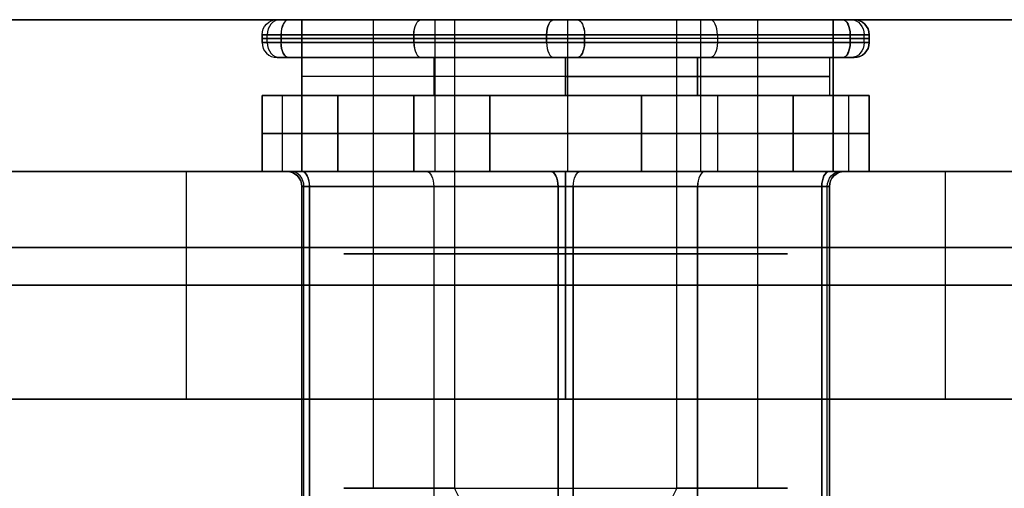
# Model space of a CAD drawing. Header units: millimetres. Extents: x -175 to 175, y -101 to 102.
# Tile 68 of 133: x -68.12 to -55.14, y 95.33 to 101.5. Entities that reach past the tile are written whole.
import ezdxf

# ---------------------------------------------------------------- set-up
doc = ezdxf.new("R2010")
doc.units = ezdxf.units.MM
doc.layers.add('Livello 01', color=7, linetype='Continuous')

# ---------------------------------------------------------------- blocks, each defined once
blk = doc.blocks.new('MCP098A17_04')
at = {"layer": 'Livello 01', "color": 254, "true_color": 0xcad1ee}
for p, q in [((-67.5, 5, 1.5), (-67.5, 141, 1.5)), ((0, 65.925, 3), (0, 141, 3)), ((0, 65.925), (0, 141)), ((67.5, 141, 1.5), (67.5, 5, 1.5)), ((0, 65.925, 3), (0, 65.925)), ((0, 55.925, 3), (0, 55.925)), ((0, 52.603, 3), (0, 55.925, 3)), ((0, 52.603), (0, 55.925))]:
    blk.add_line(p, q, dxfattribs=at)
for centre, start, end in [((0, 60.925, 3), 0, 180), ((0, 60.925), 0, 180), ((0, 60.925), 180, 0)]:
    blk.add_arc(centre, 5, start, end, dxfattribs=at)
at = {"layer": 'Livello 01', "color": 254, "true_color": 0xcad1ee, "extrusion": (0, 0, -1)}
for centre, start, end in [((0, 60.925, -1.5), 0, 180), ((0, 60.925, -3), 180, 0), ((0, 60.925, -1.5), 180, 0)]:
    blk.add_arc(centre, 5, start, end, dxfattribs=at)
at = {"layer": 'Livello 01', "color": 254, "true_color": 0xcad1ee}
for points in [[(-67.5, 5, 3), (-67.5, 141, 3)], [(-67.5, 5), (-67.5, 141)], [(67.5, 141, 3), (67.5, 5, 3)], [(67.5, 141), (67.5, 5)], [(-5, 60.925, 3), (-5, 60.925)], [(5, 60.925), (5, 60.925, 3)]]:
    blk.add_open_spline(points, degree=1, dxfattribs=at)

msp = doc.modelspace()

# ---------------------------------------------------------------- linework, layer by layer
at = {"layer": 'Livello 01', "color": 254, "true_color": 0xcad1ee}
for p, q in [((-142, 101.5, 43), (142, 101.5, 43)), ((-64.4, 101.5, -110.5), (-142, 101.5, -110.5)), ((142, 101.5, -264), (-142, 101.5, -264)), ((-63.458, 101.5, -109.023), (-64.685, 101.5, -108.315)), ((-64.4, 101.5, -110.5), (-64.4, 99.5, -110.5)), ((-63.458, 95.325, -109.023), (-63.458, 101.5, -109.023)), ((-62.825, 101.5, -113.776), (-62.387, 101.5, -113.019)), ((-62.65, 101.5, -113.531), (-62.65, 99.5, -113.531)), ((-62.65, 101.5, -107.469), (-62.65, 99.5, -107.469)), ((-59.462, 101.5, -107.952), (-59.025, 101.5, -107.195)), ((-59.15, 101.5, -113.531), (-59.15, 99.5, -113.531)), ((-59.15, 101.5, -107.469), (-59.15, 99.5, -107.469)), ((-58.392, 95.325, -111.948), (-58.392, 101.5, -111.948)), ((-57.165, 101.5, -112.656), (-58.392, 101.5, -111.948)), ((-23.464, 101.5, -110.5), (-57.4, 101.5, -110.5)), ((-57.4, 99.5, -110.5), (-57.4, 101.5, -110.5)), ((-64.925, 101.3, -110.486), (-64.925, 101.2, -110.486)), ((-64.925, 101.25, -112.506), (-64.925, 101.25, -108.465)), ((-64.858, 101.2, -108.215), (-64.858, 101.3, -108.215)), ((-64.675, 101.3, -112.939), (-61.175, 101.3, -114.96)), ((-61.175, 101.3, -106.011), (-64.675, 101.3, -108.032)), ((-64.675, 101.25, -108.032), (-61.175, 101.25, -106.011)), ((-61.175, 101.25, -114.96), (-64.675, 101.25, -112.939)), ((-61.175, 101.2, -114.96), (-64.675, 101.2, -112.939)), ((-62.925, 101.3, -107.021), (-62.925, 101.2, -107.021)), ((-62.925, 101.2, -113.95), (-62.925, 101.3, -113.95)), ((-57.175, 101.3, -108.032), (-60.675, 101.3, -106.011)), ((-57.175, 101.25, -108.032), (-60.675, 101.25, -106.011)), ((-57.175, 101.25, -112.939), (-60.675, 101.25, -114.96)), ((-58.925, 101.3, -107.021), (-58.925, 101.2, -107.021)), ((-58.925, 101.3, -113.95), (-58.925, 101.2, -113.95)), ((-57.175, 101.2, -108.032), (-57.175, 101.3, -108.032)), ((-56.992, 101.2, -112.756), (-56.992, 101.3, -112.756)), ((-56.925, 101.3, -110.486), (-56.925, 101.2, -110.486)), ((-56.925, 101.25, -108.465), (-56.925, 101.25, -112.506)), ((-64.4, 101, -108.479), (-64.685, 101, -108.315)), ((-64.4, 101, -110.486), (-64.4, 100.5, -110.486)), ((-62.825, 101, -113.776), (-62.663, 101, -113.495)), ((-62.663, 101, -107.476), (-62.663, 100.5, -107.476)), ((-62.663, 101, -113.495), (-62.663, 100.5, -113.495)), ((-59.187, 101, -113.495), (-59.187, 100.5, -113.495)), ((-59.187, 100.5, -107.476), (-59.187, 101, -107.476)), ((-59.187, 101, -107.476), (-59.025, 101, -107.195)), ((-57.45, 101, -110.486), (-57.45, 100.5, -110.486)), ((-57.165, 101, -112.656), (-57.45, 101, -112.492)), ((-60.925, 100.75, -106.473), (-64.4, 100.75, -108.479)), ((-64.4, 100.75, -108.479), (-64.4, 100.75, -112.492)), ((-60.925, 100.75, -114.498), (-64.4, 100.75, -112.492)), ((-60.925, 100.75, -114.498), (-57.45, 100.75, -112.492)), ((-57.45, 100.75, -108.479), (-60.925, 100.75, -106.473)), ((-57.45, 100.75, -112.492), (-57.45, 100.75, -108.479)), ((-64.925, 100.5, -110.486), (-64.925, 99.5, -110.486)), ((-64.657, 99.5, -108.331), (-64.657, 100.5, -108.331)), ((-64.4, 100.5, -108.479), (-64.657, 100.5, -108.331)), ((-64.4, 100.5, -112.521), (-64.4, 100.5, -108.479)), ((-64.4, 100.5, -112.521), (-60.9, 100.5, -114.541)), ((-60.9, 100.5, -106.459), (-64.4, 100.5, -108.479)), ((-62.925, 99.5, -113.95), (-62.925, 100.5, -113.95)), ((-62.925, 100.5, -107.021), (-62.925, 99.5, -107.021)), ((-62.925, 100.5, -113.95), (-62.663, 100.5, -113.495)), ((-60.9, 100.5, -114.541), (-57.4, 100.5, -112.521)), ((-57.4, 100.5, -108.479), (-60.9, 100.5, -106.459)), ((-59.187, 100.5, -107.476), (-58.925, 100.5, -107.021)), ((-58.925, 100.5, -113.95), (-58.925, 99.5, -113.95)), ((-58.925, 100.5, -107.021), (-58.925, 99.5, -107.021)), ((-57.193, 100.5, -112.64), (-57.45, 100.5, -112.492)), ((-57.4, 100.5, -112.521), (-57.4, 100.5, -108.479)), ((-57.193, 99.5, -112.64), (-57.193, 100.5, -112.64)), ((-56.925, 100.5, -110.486), (-56.925, 99.5, -110.486)), ((-64.925, 100, -111.64), (-64.925, 100, -109.331)), ((-61.925, 100, -114.527), (-63.925, 100, -113.372)), ((-63.925, 100, -107.599), (-61.925, 100, -106.444)), ((-57.925, 100, -113.372), (-59.925, 100, -114.527)), ((-59.925, 100, -106.444), (-57.925, 100, -107.599)), ((-56.925, 100, -109.331), (-56.925, 100, -111.64)), ((-142, 99.5, 43), (142, 99.5, 43)), ((-64.4, 99.5, -110.5), (-142, 99.5, -110.5)), ((142, 99.5, -264), (-142, 99.5, -264)), ((-64.546, 99.5, -108.395), (-64.657, 99.5, -108.331)), ((-62.925, 99.5, -113.95), (-62.762, 99.5, -113.668)), ((-59.087, 99.5, -107.303), (-58.925, 99.5, -107.021)), ((-23.464, 99.5, -110.5), (-57.4, 99.5, -110.5)), ((-57.193, 99.5, -112.64), (-57.304, 99.5, -112.576)), ((-64.4, 99.3, -110.486), (-64.4, 87.805, -110.486)), ((-64.373, 90.801, -108.495), (-64.373, 99.3, -108.495)), ((-61.025, 99.3, -106.531), (-64.3, 99.3, -108.422)), ((-62.663, 99.3, -107.476), (-62.663, 87.805, -107.476)), ((-62.663, 99.3, -113.495), (-62.663, 87.805, -113.495)), ((-60.825, 99.3, -114.44), (-57.55, 99.3, -112.55)), ((-60.825, 90.801, -106.531), (-60.825, 99.3, -106.531)), ((-59.187, 87.805, -107.476), (-59.187, 99.3, -107.476)), ((-59.187, 99.3, -113.495), (-59.187, 87.805, -113.495)), ((-57.477, 90.801, -112.476), (-57.477, 99.3, -112.476)), ((-57.45, 99.3, -110.486), (-57.45, 87.805, -110.486))]:
    msp.add_line(p, q, dxfattribs=at)
at = {"layer": 'Livello 01', "color": 254, "true_color": 0xcad1ee, "extrusion": (0, 0, -1)}
for centre, start, end in [((64.725, 101.3, 112.506), 360, 90), ((64.725, 101.3, 108.465), 0, 90), ((64.725, 101.3, 110.486), 0, 90), ((57.125, 101.3, 112.506), 90, 180), ((57.125, 101.3, 108.465), 90, 180), ((57.125, 101.2, 110.486), 180, 270), ((64.6, 99.3, 112.376), 90, 180), ((64.6, 99.3, 110.486), 90, 180), ((57.25, 99.3, 108.595), 0, 90)]:
    msp.add_arc(centre, 0.2, start, end, dxfattribs=at)
at = {"layer": 'Livello 01', "color": 254, "true_color": 0xcad1ee, "extrusion": (0.5, 1.9057e-16, 0.866025)}
for centre, start, end in [((101.3, 1.861, -126.146), 360, 90), ((101.2, 1.861, -126.146), 90, 180), ((99.3, 1.701, -126.146), 270, 0)]:
    msp.add_arc(centre, 0.2, start, end, dxfattribs=at)
at = {"layer": 'Livello 01', "color": 254, "true_color": 0xcad1ee, "extrusion": (0, -1, 0)}
for centre, radius, start, end in [((-64.425, -112.506, -101.5), 0.3, 180, 240), ((-64.425, -108.465, -101.5), 0.3, 120, 180), ((-64.425, -108.465, -101.5), 0.3, 120, 180), ((-64.425, -112.506, -101.5), 0.3, 236.087, 240), ((-60.925, -110.486, -101.5), 2.925, 240, 60), ((-60.925, -114.527, -101.5), 0.3, 240, 300), ((-60.925, -106.444, -101.5), 0.3, 60, 120), ((-60.925, -106.444, -101.5), 0.3, 60, 117.7592), ((-57.425, -112.506, -101.5), 0.3, 300, 0), ((-57.425, -108.465, -101.5), 0.3, 0, 60), ((-57.425, -112.506, -101.5), 0.3, 300, 360), ((-57.425, -108.465, -101.5), 0.3, 360, 60), ((-64.425, -112.506, -101.3), 0.5, 180, 240), ((-64.425, -108.465, -101.3), 0.5, 120, 180), ((-60.925, -114.527, -101.3), 0.5, 240, 300), ((-60.925, -106.444, -101.3), 0.5, 60, 120), ((-57.425, -112.506, -101.3), 0.5, 300, 0), ((-57.425, -108.465, -101.3), 0.5, 0, 60), ((-64.425, -108.465, -101), 0.3, 120, 180), ((-64.425, -112.506, -101), 0.3, 180, 240), ((-64.425, -108.465, -101), 0.3, 120, 180), ((-64.425, -112.506, -101), 0.3, 224.8711, 240), ((-60.925, -106.444, -101), 0.3, 60, 120), ((-60.925, -114.527, -101), 0.3, 240, 300), ((-60.925, -106.444, -101), 0.3, 60, 120), ((-60.925, -114.527, -101), 0.3, 289.6, 300), ((-57.425, -108.465, -101), 0.3, 0, 60), ((-57.425, -112.506, -101), 0.3, 300, 0), ((-57.425, -108.465, -101), 0.3, 360, 60), ((-57.425, -112.506, -101), 0.3, 300, 360), ((-62.925, -111.64, -100.5), 2, 180, 240), ((-62.925, -109.331, -100.5), 2, 120, 180), ((-60.925, -112.795, -100.5), 2, 240, 300), ((-60.925, -108.176, -100.5), 2, 60, 120), ((-58.925, -111.64, -100.5), 2, 300, 360), ((-58.925, -109.331, -100.5), 2, 0, 60), ((-64.2, -112.376, -99.5), 0.4, 180, 240), ((-64.2, -108.595, -99.5), 0.4, 148.8, 180), ((-60.925, -114.267, -99.5), 0.4, 240, 300), ((-64.2, -112.376, -99.3), 0.2, 180, 240), ((-64.2, -108.595, -99.3), 0.2, 120, 180), ((-60.925, -106.704, -99.3), 0.2, 60, 120), ((-60.925, -114.267, -99.3), 0.2, 240, 300), ((-57.65, -112.376, -99.3), 0.2, 300, 360), ((-57.65, -108.595, -99.3), 0.2, 0, 60), ((-60.925, -110.486, -95.325), 2.925, 240, 60)]:
    msp.add_arc(centre, radius, start, end, dxfattribs=at)
at = {"layer": 'Livello 01', "color": 254, "true_color": 0xcad1ee, "extrusion": (-0.866025, 1.04667e-13, 0.5)}
msp.add_arc((-101.3, -129.946, -0.459), 0.2, 180, 270, dxfattribs=at)
at = {"layer": 'Livello 01', "color": 254, "true_color": 0xcad1ee, "extrusion": (0.866025, -2.34812e-14, 0.5)}
msp.add_arc((101.3, -61.421, -110.026), 0.2, 0, 90, dxfattribs=at)
at = {"layer": 'Livello 01', "color": 254, "true_color": 0xcad1ee, "extrusion": (0, 1, 0)}
for centre, radius, start, end in [((60.925, -110.486, 101.5), 2.925, 300, 120), ((64.425, -112.506, 101.25), 0.5, 300, 0), ((64.425, -108.465, 101.25), 0.5, 360, 60), ((64.425, -112.506, 101.2), 0.5, 300, 0), ((64.425, -108.465, 101.2), 0.5, 360, 60), ((60.925, -114.527, 101.25), 0.5, 240, 300), ((60.925, -106.444, 101.25), 0.5, 60, 120), ((60.925, -114.527, 101.2), 0.5, 240, 300), ((60.925, -106.444, 101.2), 0.5, 60, 120), ((57.425, -112.506, 101.25), 0.5, 180, 240), ((57.425, -108.465, 101.25), 0.5, 120, 180), ((57.425, -112.506, 101.2), 0.5, 180, 240), ((57.425, -108.465, 101.2), 0.5, 120, 180), ((62.925, -111.64, 100), 2, 300, 360), ((62.925, -109.331, 100), 2, 0, 60), ((60.925, -112.795, 100), 2, 240, 300), ((60.925, -108.176, 100), 2, 60, 120), ((58.925, -111.64, 100), 2, 180, 240), ((58.925, -109.331, 100), 2, 120, 180), ((62.925, -111.64, 99.5), 2, 300, 360), ((62.925, -109.331, 99.5), 2, 360, 60), ((64.2, -112.376, 99.5), 0.4, 300, 360), ((64.2, -108.595, 99.5), 0.4, 0, 60), ((60.925, -112.795, 99.5), 2, 240, 300), ((60.925, -108.176, 99.5), 2, 60, 120), ((60.925, -114.267, 99.5), 0.4, 240, 300), ((60.925, -106.704, 99.5), 0.4, 60, 120), ((58.925, -111.64, 99.5), 2, 180, 240), ((58.925, -109.331, 99.5), 2, 120, 180), ((57.65, -112.376, 99.5), 0.4, 180, 240), ((57.65, -108.595, 99.5), 0.4, 120, 180), ((60.925, -110.486, 98.413), 2.925, 300, 120), ((60.925, -110.486, 98.413), 2.925, 120, 300), ((60.925, -110.486, 95.325), 2.925, 300, 120)]:
    msp.add_arc(centre, radius, start, end, dxfattribs=at)
at = {"layer": 'Livello 01', "color": 254, "true_color": 0xcad1ee, "extrusion": (0.866025, 0, -0.5)}
for centre, start, end in [((101.3, -129.946, 2.48), 270, 0), ((101.2, -122.346, 2.48), 90, 180), ((99.3, -129.821, 2.48), 0, 90)]:
    msp.add_arc(centre, 0.2, start, end, dxfattribs=at)
at = {"layer": 'Livello 01', "color": 254, "true_color": 0xcad1ee, "extrusion": (-0.866025, 0, -0.5)}
for centre, start, end in [((-101.3, -61.421, 108.005), 90, 180), ((-101.2, -69.021, 108.005), 270, 0), ((-99.3, -61.546, 108.005), 180, 270)]:
    msp.add_arc(centre, 0.2, start, end, dxfattribs=at)
at = {"layer": 'Livello 01', "color": 254, "true_color": 0xcad1ee, "extrusion": (0.866025, -2.42584e-14, -0.5)}
msp.add_arc((101.3, -129.946, 4.501), 0.2, 270, 360, dxfattribs=at)
at = {"layer": 'Livello 01', "color": 254, "true_color": 0xcad1ee, "extrusion": (-0.866025, -1.72782e-14, -0.5)}
msp.add_arc((-101.3, -61.421, 105.985), 0.2, 90, 180, dxfattribs=at)
at = {"layer": 'Livello 01', "color": 254, "true_color": 0xcad1ee, "extrusion": (-0.866025, 1.9057e-16, 0.5)}
for centre, start, end in [((-101.3, -129.946, -4.501), 180, 270), ((-101.2, -129.946, -4.501), 270, 0)]:
    msp.add_arc(centre, 0.2, start, end, dxfattribs=at)
at = {"layer": 'Livello 01', "color": 254, "true_color": 0xcad1ee, "extrusion": (-0.866025, -4.17031e-14, -0.5)}
msp.add_arc((-101.3, -69.021, 110.026), 0.2, 180, 270, dxfattribs=at)
at = {"layer": 'Livello 01', "color": 254, "true_color": 0xcad1ee, "extrusion": (0.866025, 1.66533e-16, -0.5)}
for centre, start, end in [((101.3, -122.346, 0.459), 0, 90), ((101.2, -122.346, 0.459), 90, 180)]:
    msp.add_arc(centre, 0.2, start, end, dxfattribs=at)
at = {"layer": 'Livello 01', "color": 254, "true_color": 0xcad1ee, "extrusion": (0.866025, 0, 0.5)}
for centre, start, end in [((101.3, -69.021, -108.005), 270, 0), ((101.2, -61.421, -108.005), 90, 180), ((99.3, -68.896, -108.005), 0, 90)]:
    msp.add_arc(centre, 0.2, start, end, dxfattribs=at)
at = {"layer": 'Livello 01', "color": 254, "true_color": 0xcad1ee, "extrusion": (-0.866025, 0, 0.5)}
for centre, start, end in [((-101.3, -122.346, -2.48), 90, 180), ((-101.2, -129.946, -2.48), 270, 0), ((-99.3, -122.471, -2.48), 180, 270)]:
    msp.add_arc(centre, 0.2, start, end, dxfattribs=at)
at = {"layer": 'Livello 01', "color": 254, "true_color": 0xcad1ee, "extrusion": (0.866025, -2.98237e-14, 0.5)}
msp.add_arc((101.3, -69.021, -105.985), 0.2, 270, 0, dxfattribs=at)
at = {"layer": 'Livello 01', "color": 254, "true_color": 0xcad1ee, "extrusion": (0.866025, -3.6152e-14, -0.5)}
msp.add_arc((101.3, -122.346, 4.501), 0.2, 0, 90, dxfattribs=at)
at = {"layer": 'Livello 01', "color": 254, "true_color": 0xcad1ee, "extrusion": (-0.5, 1.9057e-16, -0.866025)}
for centre, start, end in [((-101.3, -6.822, 126.146), 180, 270), ((-101.2, -6.822, 126.146), 270, 0), ((-99.3, -6.662, 126.146), 90, 180)]:
    msp.add_arc(centre, 0.2, start, end, dxfattribs=at)
at = {"layer": 'Livello 01', "color": 254, "true_color": 0xcad1ee}
for centre, start, end in [((-57.125, 101.3, -110.486), 0, 90), ((-64.725, 101.2, -108.465), 180, 270), ((-64.725, 101.2, -112.506), 180, 270), ((-64.725, 101.2, -110.486), 180, 270), ((-57.125, 101.2, -108.465), 270, 0), ((-57.125, 101.2, -112.506), 270, 0), ((-64.6, 99.3, -108.595), 360, 90), ((-57.25, 99.3, -112.376), 90, 180), ((-57.25, 99.3, -110.486), 90, 180)]:
    msp.add_arc(centre, 0.2, start, end, dxfattribs=at)
at = {"layer": 'Livello 01', "color": 254, "true_color": 0xcad1ee, "extrusion": (-0.866025, -9.91159e-14, -0.5)}
msp.add_arc((-101.2, -61.421, 110.026), 0.2, 0, 90, dxfattribs=at)
at = {"layer": 'Livello 01', "color": 254, "true_color": 0xcad1ee, "extrusion": (-0.866025, -1.08331e-13, 0.5)}
msp.add_arc((-101.2, -129.946, -0.459), 0.2, 270, 360, dxfattribs=at)
at = {"layer": 'Livello 01', "color": 254, "true_color": 0xcad1ee, "extrusion": (0.866025, -1.76113e-14, 0.5)}
msp.add_arc((101.2, -61.421, -105.985), 0.2, 90, 180, dxfattribs=at)
at = {"layer": 'Livello 01', "color": 254, "true_color": 0xcad1ee, "extrusion": (-0.866025, 1.94986e-14, 0.5)}
msp.add_arc((-101.2, -129.946, -4.501), 0.2, 270, 0, dxfattribs=at)
at = {"layer": 'Livello 01', "color": 254, "true_color": 0xcad1ee, "extrusion": (0.866025, -4.20362e-14, 0.5)}
msp.add_arc((101.2, -69.021, -110.026), 0.2, 180, 270, dxfattribs=at)
at = {"layer": 'Livello 01', "color": 254, "true_color": 0xcad1ee, "extrusion": (0.866025, 2.42726e-14, -0.5)}
msp.add_arc((101.2, -122.346, 4.501), 0.2, 90, 180, dxfattribs=at)
at = {"layer": 'Livello 01', "color": 254, "true_color": 0xcad1ee, "extrusion": (0.866025, 3.16414e-15, 0.5)}
msp.add_arc((101.2, -69.021, -105.985), 0.2, 180, 270, dxfattribs=at)
at = {"layer": 'Livello 01', "color": 254, "true_color": 0xcad1ee, "extrusion": (0.866025, 2.06231e-14, -0.5)}
msp.add_arc((99.3, -129.821, 0.589), 0.2, 0, 90, dxfattribs=at)
at = {"layer": 'Livello 01', "color": 254, "true_color": 0xcad1ee, "extrusion": (0.866025, 5.85712e-15, 0.5)}
msp.add_arc((99.3, -61.546, -109.896), 0.2, 270, 0, dxfattribs=at)
at = {"layer": 'Livello 01', "color": 254, "true_color": 0xcad1ee, "extrusion": (-0.866025, 5.28053e-14, 0.5)}
msp.add_arc((-99.3, -129.821, -4.371), 0.2, 90, 180, dxfattribs=at)
at = {"layer": 'Livello 01', "color": 254, "true_color": 0xcad1ee, "extrusion": (-0.866025, 2.38698e-15, -0.5)}
msp.add_arc((-99.3, -61.546, 106.115), 0.2, 180, 270, dxfattribs=at)
at = {"layer": 'Livello 01', "color": 254, "true_color": 0xcad1ee, "extrusion": (0.866025, 3.34732e-14, -0.5)}
msp.add_arc((99.3, -122.471, 0.589), 0.2, 270, 0, dxfattribs=at)
at = {"layer": 'Livello 01', "color": 254, "true_color": 0xcad1ee, "extrusion": (-0.866025, 8.72948e-15, -0.5)}
msp.add_arc((-99.3, -68.896, 109.896), 0.2, 90, 180, dxfattribs=at)
at = {"layer": 'Livello 01', "color": 254, "true_color": 0xcad1ee, "extrusion": (-0.866025, 2.06814e-15, -0.5)}
msp.add_arc((-99.3, -68.896, 106.115), 0.2, 90, 180, dxfattribs=at)
at = {"layer": 'Livello 01', "color": 254, "true_color": 0xcad1ee, "extrusion": (-0.866025, -3.4972e-15, 0.5)}
msp.add_arc((-99.3, -122.471, -4.371), 0.2, 180, 270, dxfattribs=at)
at = {"layer": 'Livello 01', "color": 254, "true_color": 0xcad1ee}
for points in [[(142, 101.5, 33.5), (-142, 101.5, 33.5)], [(-142, 101.5, 52.5), (142, 101.5, 52.5)], [(142, 101.5, -195.5), (-142, 101.5, -195.5)], [(-142, 101.5, -25.5), (142, 101.5, -25.5)], [(142, 101.5, -273.5), (-142, 101.5, -273.5)], [(-142, 101.5, -254.5), (142, 101.5, -254.5)], [(-64.725, 101.5, -108.465), (-64.725, 101.5, -112.506)], [(-64.575, 101.5, -112.766), (-61.075, 101.5, -114.787)], [(-61.075, 101.5, -106.184), (-64.575, 101.5, -108.205)], [(-64.4, 101.5, -108.479), (-64.4, 101.5, -112.521)], [(-64.4, 99.5, -108.479), (-64.4, 101.5, -108.479)], [(-64.4, 101.5, -112.521), (-64.4, 99.5, -112.521)], [(-64.4, 101.5, -112.521), (-60.9, 101.5, -114.541)], [(-60.9, 101.5, -106.459), (-64.4, 101.5, -108.479)], [(-62.387, 95.325, -113.019), (-62.387, 101.5, -113.019)], [(-60.9, 101.5, -114.541), (-60.9, 99.5, -114.541)], [(-60.9, 101.5, -114.541), (-57.4, 101.5, -112.521)], [(-57.4, 101.5, -108.479), (-60.9, 101.5, -106.459)], [(-60.9, 101.5, -106.459), (-60.9, 99.5, -106.459)], [(-57.275, 101.5, -108.205), (-60.775, 101.5, -106.184)], [(-60.775, 101.5, -114.787), (-57.275, 101.5, -112.766)], [(-59.462, 101.5, -107.952), (-59.462, 95.325, -107.952)], [(-57.4, 101.5, -112.521), (-57.4, 101.5, -108.479)], [(-57.4, 101.5, -112.521), (-57.4, 99.5, -112.521)], [(-57.4, 101.5, -108.479), (-57.4, 99.5, -108.479)], [(-57.125, 101.5, -112.506), (-57.125, 101.5, -108.465)], [(-64.925, 101.3, -108.465), (-64.925, 101.2, -108.465)], [(-64.925, 101.3, -112.506), (-64.925, 101.3, -108.465)], [(-64.925, 101.2, -112.506), (-64.925, 101.3, -112.506)], [(-64.925, 101.2, -108.465), (-64.925, 101.2, -112.506)], [(-64.675, 101.2, -108.032), (-64.675, 101.3, -108.032)], [(-64.675, 101.3, -108.032), (-61.175, 101.3, -106.011)], [(-64.675, 101.3, -112.939), (-64.675, 101.2, -112.939)], [(-61.175, 101.3, -114.96), (-64.675, 101.3, -112.939)], [(-61.175, 101.2, -106.011), (-64.675, 101.2, -108.032)], [(-64.675, 101.2, -112.939), (-61.175, 101.2, -114.96)], [(-61.175, 101.3, -106.011), (-61.175, 101.2, -106.011)], [(-61.175, 101.2, -114.96), (-61.175, 101.3, -114.96)], [(-60.675, 101.3, -106.011), (-57.175, 101.3, -108.032)], [(-60.675, 101.2, -106.011), (-60.675, 101.3, -106.011)], [(-60.675, 101.3, -114.96), (-60.675, 101.2, -114.96)], [(-57.175, 101.3, -112.939), (-60.675, 101.3, -114.96)], [(-57.175, 101.2, -108.032), (-60.675, 101.2, -106.011)], [(-60.675, 101.2, -114.96), (-57.175, 101.2, -112.939)], [(-57.175, 101.3, -108.032), (-57.175, 101.2, -108.032)], [(-57.175, 101.2, -112.939), (-57.175, 101.3, -112.939)], [(-56.925, 101.3, -112.506), (-56.925, 101.2, -112.506)], [(-56.925, 101.3, -108.465), (-56.925, 101.3, -112.506)], [(-56.925, 101.2, -108.465), (-56.925, 101.3, -108.465)], [(-56.925, 101.2, -112.506), (-56.925, 101.2, -108.465)], [(-64.725, 101, -108.465), (-64.725, 101, -112.506)], [(-64.575, 101, -112.766), (-61.075, 101, -114.787)], [(-61.075, 101, -106.184), (-64.575, 101, -108.205)], [(-64.4, 101, -108.479), (-64.4, 100.5, -108.479)], [(-60.925, 101, -106.473), (-64.4, 101, -108.479)], [(-64.4, 101, -112.492), (-64.4, 100.5, -112.492)], [(-64.4, 101, -108.479), (-64.4, 101, -112.492)], [(-64.4, 101, -112.492), (-60.925, 101, -114.498)], [(-60.925, 100.5, -114.498), (-60.925, 101, -114.498)], [(-60.925, 101, -114.498), (-57.45, 101, -112.492)], [(-60.925, 101, -106.473), (-60.925, 100.5, -106.473)], [(-57.45, 101, -108.479), (-60.925, 101, -106.473)], [(-57.275, 101, -108.205), (-60.775, 101, -106.184)], [(-60.775, 101, -114.787), (-57.275, 101, -112.766)], [(-57.45, 101, -112.492), (-57.45, 100.5, -112.492)], [(-57.45, 101, -108.479), (-57.45, 100.5, -108.479)], [(-57.45, 101, -112.492), (-57.45, 101, -108.479)], [(-57.125, 101, -112.506), (-57.125, 101, -108.465)], [(-64.925, 99.5, -111.64), (-64.925, 100.5, -111.64)], [(-64.925, 100.5, -109.331), (-64.925, 99.5, -109.331)], [(-64.925, 100.5, -109.331), (-64.925, 100.5, -111.64)], [(-64.4, 100.5, -108.479), (-60.925, 100.5, -106.473)], [(-64.4, 100.5, -112.492), (-64.4, 100.5, -108.479)], [(-60.925, 100.5, -114.498), (-64.4, 100.5, -112.492)], [(-63.925, 100.5, -113.372), (-63.925, 99.5, -113.372)], [(-61.925, 100.5, -114.527), (-63.925, 100.5, -113.372)], [(-63.925, 100.5, -107.599), (-61.925, 100.5, -106.444)], [(-63.925, 99.5, -107.599), (-63.925, 100.5, -107.599)], [(-61.925, 99.5, -114.527), (-61.925, 100.5, -114.527)], [(-61.925, 100.5, -106.444), (-61.925, 99.5, -106.444)], [(-57.45, 100.5, -112.492), (-60.925, 100.5, -114.498)], [(-60.925, 100.5, -106.473), (-57.45, 100.5, -108.479)], [(-59.925, 100.5, -114.527), (-59.925, 99.5, -114.527)], [(-57.925, 100.5, -113.372), (-59.925, 100.5, -114.527)], [(-59.925, 100.5, -106.444), (-57.925, 100.5, -107.599)], [(-59.925, 99.5, -106.444), (-59.925, 100.5, -106.444)], [(-57.925, 99.5, -113.372), (-57.925, 100.5, -113.372)], [(-57.925, 100.5, -107.599), (-57.925, 99.5, -107.599)], [(-57.45, 100.5, -108.479), (-57.45, 100.5, -112.492)], [(-56.925, 100.5, -111.64), (-56.925, 99.5, -111.64)], [(-56.925, 100.5, -109.331), (-56.925, 100.5, -111.64)], [(-56.925, 99.5, -109.331), (-56.925, 100.5, -109.331)], [(142, 99.5, 33.5), (-142, 99.5, 33.5)], [(-142, 99.5, 52.5), (142, 99.5, 52.5)], [(142, 99.5, -195.5), (-142, 99.5, -195.5)], [(-142, 99.5, -25.5), (142, 99.5, -25.5)], [(-142, 99.5, -254.5), (142, 99.5, -254.5)], [(142, 99.5, -273.5), (-142, 99.5, -273.5)], [(-64.925, 99.5, -109.331), (-64.925, 99.5, -111.64)], [(-64.6, 99.5, -112.376), (-64.6, 99.5, -108.595)], [(-61.125, 99.5, -114.614), (-64.4, 99.5, -112.723)], [(-64.4, 99.5, -108.248), (-61.125, 99.5, -106.358)], [(-64.4, 99.5, -108.479), (-64.4, 99.5, -112.521)], [(-64.4, 99.5, -112.521), (-60.9, 99.5, -114.541)], [(-60.9, 99.5, -106.459), (-64.4, 99.5, -108.479)], [(-63.925, 99.5, -113.372), (-61.925, 99.5, -114.527)], [(-61.925, 99.5, -106.444), (-63.925, 99.5, -107.599)], [(-60.9, 99.5, -114.541), (-57.4, 99.5, -112.521)], [(-57.4, 99.5, -108.479), (-60.9, 99.5, -106.459)], [(-60.725, 99.5, -106.358), (-57.45, 99.5, -108.248)], [(-57.45, 99.5, -112.723), (-60.725, 99.5, -114.614)], [(-59.925, 99.5, -114.527), (-57.925, 99.5, -113.372)], [(-57.925, 99.5, -107.599), (-59.925, 99.5, -106.444)], [(-57.4, 99.5, -112.521), (-57.4, 99.5, -108.479)], [(-57.25, 99.5, -108.595), (-57.25, 99.5, -112.376)], [(-56.925, 99.5, -111.64), (-56.925, 99.5, -109.331)], [(-64.4, 99.3, -112.376), (-64.4, 90.801, -112.376)], [(-64.4, 90.801, -108.595), (-64.4, 99.3, -108.595)], [(-64.4, 99.3, -108.595), (-64.4, 99.3, -112.376)], [(-64.3, 90.801, -112.55), (-64.3, 99.3, -112.55)], [(-64.3, 99.3, -112.55), (-61.025, 99.3, -114.44)], [(-64.3, 99.3, -108.422), (-64.3, 90.801, -108.422)], [(-61.025, 99.3, -106.531), (-64.3, 99.3, -108.422)], [(-61.025, 99.3, -114.44), (-61.025, 90.801, -114.44)], [(-61.025, 90.801, -106.531), (-61.025, 99.3, -106.531)], [(-60.825, 99.3, -106.531), (-60.825, 90.801, -106.531)], [(-57.55, 99.3, -108.422), (-60.825, 99.3, -106.531)], [(-60.825, 90.801, -114.44), (-60.825, 99.3, -114.44)], [(-60.825, 99.3, -114.44), (-57.55, 99.3, -112.55)], [(-57.55, 90.801, -108.422), (-57.55, 99.3, -108.422)], [(-57.55, 99.3, -112.55), (-57.55, 90.801, -112.55)], [(-57.45, 99.3, -112.376), (-57.45, 99.3, -108.595)], [(-57.45, 99.3, -108.595), (-57.45, 90.801, -108.595)], [(-57.45, 90.801, -112.376), (-57.45, 99.3, -112.376)], [(142, 98.5, 30.5), (-142, 98.5, 30.5)], [(142, 98.5, 32.5), (-142, 98.5, 32.5)], [(142, 98.5, -198.5), (-142, 98.5, -198.5)], [(142, 98.5, -196.5), (-142, 98.5, -196.5)], [(142, 98.5, -22.5), (-142, 98.5, -22.5)], [(142, 98.5, -24.5), (-142, 98.5, -24.5)], [(-142, 98.5, -251.5), (142, 98.5, -251.5)], [(-142, 98.5, -253.5), (142, 98.5, -253.5)], [(-61.975, 94.5, -112.304), (-62.387, 95.325, -113.019)], [(-59.462, 95.325, -107.952), (-59.875, 94.5, -108.667)]]:
    msp.add_open_spline(points, degree=1, dxfattribs=at)

# ---------------------------------------------------------------- block references
at = {"layer": 'Livello 01', "extrusion": (3.55881e-32, 1, 3.33067e-16), "rotation": 269.9999999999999}
msp.add_blockref('MCP098A17_04', (0, -110.5, 96.5), dxfattribs=at)

doc.saveas('drawing.dxf')
